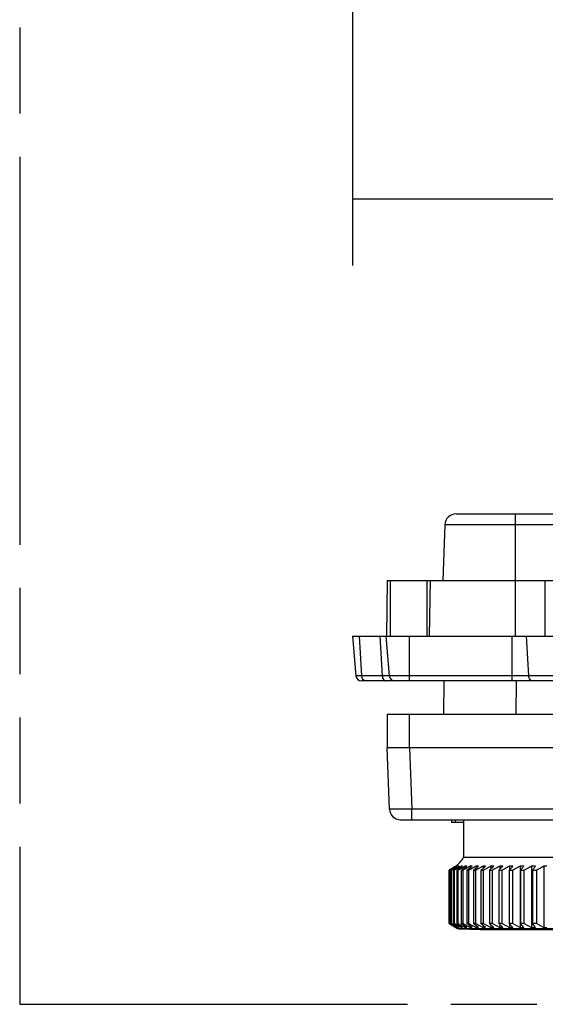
# Model space of a CAD drawing. Header units: millimetres. Extents: x 0 to 210, y 0 to 297.
# Tile 3 of 23: x 50 to 62, y 133 to 155. Entities that reach past the tile are written whole.
import ezdxf
from ezdxf.enums import TextEntityAlignment as Align

# ---------------------------------------------------------------- set-up
doc = ezdxf.new("R2010")
doc.units = ezdxf.units.MM
doc.header["$LTSCALE"] = 19.36
doc.linetypes.add('PHANTOM', pattern=[0.8, 0.45, -0.05, 0.1, -0.05, 0.1, -0.05])
doc.layers.get('0').update_dxf_attribs({"linetype": 'CONTINUOUS'})
doc.layers.add('DEFAULT_3', color=7, linetype='PHANTOM')
doc.layers.add('Z_DIM_2D', color=7, linetype='CONTINUOUS')
doc.styles.add('TEXTSTYLE_3', font='helveticaneueltw1g-ltcn.otf')
doc.dimstyles.new('DIMSTYLE_2', dxfattribs={"dimtxt": 2.1, "dimasz": 3.5, "dimexe": 1.5, "dimexo": 0, "dimgap": 0.525, "dimtad": 1, "dimdec": 1, "dimlfac": 4, "dimdsep": 46, "dimtxsty": 'TEXTSTYLE_3', "dimcen": 0.09, "dimclrt": 5, "dimadec": 0, "dimazin": 0, "dimtp": 0.3, "dimtm": 0.3, "dimtfac": 1, "dimtdec": 1, "dimtofl": 0, "dimtmove": 0, "dimatfit": 3, "dimfxl": 0, "dimtolj": 1, "dimarcsym": 0})

# ---------------------------------------------------------------- blocks, each defined once
blk = doc.blocks.new('*D5')
at = {"layer": 'Z_DIM_2D', "color": 2, "linetype": 'Continuous'}
for p, q in [((57.601, 165.144), (57.601, 149.261)), ((82.416, 165.144), (82.416, 149.261)), ((57.601, 150.761), (70.009, 150.761)), ((82.416, 150.761), (70.009, 150.761))]:
    blk.add_line(p, q, dxfattribs=at)
at = {"layer": 'Z_DIM_2D', "color": 5, "linetype": 'Continuous', "style": 'TEXTSTYLE_3'}
blk.add_text('99.3', height=2.1, dxfattribs=at).set_placement((70.009, 151.286), align=Align.CENTER)
blk = doc.blocks.new('_NONE')

msp = doc.modelspace()

# ---------------------------------------------------------------- linework, layer by layer
at = {"color": 7, "linetype": 'Continuous'}
for p, q in [((59.9277, 143.6871), (80.09, 143.6871)), ((59.6778, 143.4458), (59.6338, 142.1871)), ((58.3838, 142.1896), (58.362, 140.9394)), ((58.3838, 142.1896), (81.6338, 142.1896)), ((59.3463, 142.1896), (59.3245, 140.9396)), ((57.6013, 140.9396), (57.6789, 140.0537)), ((57.6013, 140.9396), (82.4163, 140.9396)), ((58.3513, 140.9396), (58.4289, 140.0537)), ((82.2143, 139.9396), (57.8034, 139.9396)), ((59.6544, 139.9396), (59.6478, 139.1896)), ((58.3838, 139.1896), (58.3838, 138.4396)), ((58.3838, 139.1896), (81.6338, 139.1896)), ((81.6338, 138.4396), (58.3838, 138.4396)), ((58.4319, 137.0624), (58.3838, 138.4371)), ((81.6338, 138.4371), (58.3838, 138.4371)), ((58.6817, 136.8211), (81.3361, 136.8211)), ((59.8219, 136.8211), (59.8219, 136.7621)), ((60.0953, 136.8211), (60.0953, 135.9734)), ((60.0953, 136.7621), (59.8223, 136.7621)), ((76.6723, 135.9734), (60.0953, 135.9734)), ((59.7972, 135.7056), (59.7717, 135.6935)), ((59.7717, 134.4908), (59.7717, 135.6935)), ((59.7795, 135.6935), (59.7795, 134.4908)), ((59.7795, 135.6935), (59.7874, 135.6935)), ((59.8136, 135.7056), (59.7874, 135.6935)), ((59.7874, 134.4908), (59.7874, 135.6935)), ((59.8225, 135.7187), (59.7972, 135.7056)), ((59.811, 135.6935), (59.811, 134.4908)), ((59.811, 135.6935), (59.8267, 135.6935)), ((59.8395, 135.7187), (59.8136, 135.7056)), ((59.8476, 135.7329), (59.8225, 135.7187)), ((59.8534, 135.7056), (59.8267, 135.6935)), ((59.8267, 134.4908), (59.8267, 135.6935)), ((59.829, 135.7187), (59.8535, 135.7329)), ((59.8652, 135.7329), (59.8395, 135.7187)), ((59.8723, 135.7481), (59.8476, 135.7329)), ((59.8535, 135.7329), (59.8774, 135.7481)), ((59.8904, 135.7481), (59.8652, 135.7329)), ((59.8659, 135.6935), (59.8659, 134.4908)), ((59.8659, 135.6935), (59.8895, 135.6935)), ((59.8774, 135.7481), (59.9007, 135.7641)), ((59.9166, 135.7056), (59.8895, 135.6935)), ((59.8895, 134.4908), (59.8895, 135.6935)), ((59.9149, 135.7641), (59.8904, 135.7481)), ((59.9007, 135.7641), (59.9233, 135.7809)), ((59.9318, 135.7481), (59.9061, 135.7329)), ((59.9387, 135.7809), (59.9149, 135.7641)), ((59.92, 135.7811), (59.9194, 135.7809)), ((59.9194, 135.7809), (59.9194, 135.778)), ((59.9568, 135.7641), (59.9318, 135.7481)), ((59.9387, 135.7809), (59.9387, 135.7719)), ((59.9442, 135.6935), (59.9442, 134.4908)), ((59.9442, 135.6935), (59.9755, 135.6935)), ((59.9811, 135.7809), (59.9568, 135.7641)), ((59.9755, 134.4908), (59.9755, 135.6935)), ((59.9811, 135.7809), (59.9811, 135.7654)), ((60.0218, 135.7641), (59.9964, 135.7481)), ((60.0465, 135.7809), (60.0218, 135.7641)), ((60.0457, 135.6935), (60.0457, 134.4908)), ((60.0457, 135.6935), (60.0846, 135.6935)), ((60.0465, 135.7809), (60.0465, 135.7588)), ((60.0846, 134.4908), (60.0846, 135.6935)), ((60.1348, 135.7809), (60.1348, 135.7518)), ((60.1943, 135.7481), (60.1675, 135.7329)), ((60.17, 135.6935), (60.17, 134.4908)), ((60.17, 135.6935), (60.2164, 135.6935)), ((60.2164, 134.4908), (60.2164, 135.6935)), ((60.2458, 135.7809), (60.2458, 135.7444)), ((60.3168, 135.6935), (60.3168, 134.4908)), ((60.3168, 135.6935), (60.3706, 135.6935)), ((60.3706, 134.4908), (60.3706, 135.6935)), ((60.379, 135.7809), (60.379, 135.7366)), ((60.4857, 135.6935), (60.4857, 134.4908)), ((60.4857, 135.6935), (60.5468, 135.6935)), ((60.5341, 135.7809), (60.5341, 135.7282)), ((60.5468, 134.4908), (60.5468, 135.6935)), ((60.6762, 135.6935), (60.6762, 134.4908)), ((60.6762, 135.6935), (60.7445, 135.6935)), ((60.7108, 135.7809), (60.7108, 135.7191)), ((60.7445, 134.4908), (60.7445, 135.6935)), ((60.8879, 135.6935), (60.8879, 134.4908)), ((60.8879, 135.6935), (60.9631, 135.6935)), ((60.9085, 135.7809), (60.9085, 135.7095)), ((60.9631, 134.4908), (60.9631, 135.6935)), ((61.1267, 135.7809), (61.101, 135.7641)), ((61.1201, 135.6935), (61.1201, 134.4908)), ((61.1201, 135.6935), (61.202, 135.6935)), ((61.1528, 135.7812), (61.1267, 135.7809)), ((61.1267, 135.7809), (61.1267, 135.6989)), ((61.179, 135.7812), (61.1528, 135.7812)), ((61.2051, 135.7809), (61.179, 135.7812)), ((61.202, 134.4908), (61.202, 135.6935)), ((61.3931, 135.7812), (61.3648, 135.7809)), ((61.3648, 135.7809), (61.3648, 134.4007)), ((61.3723, 135.6935), (61.3723, 134.4908)), ((61.3723, 135.6935), (61.4606, 135.6935)), ((61.4214, 135.7812), (61.3931, 135.7812)), ((61.4498, 135.7809), (61.4214, 135.7812)), ((61.4606, 134.4908), (61.4606, 135.6935)), ((61.6526, 135.7812), (61.6221, 135.7809)), ((61.6221, 135.7809), (61.6221, 134.4007)), ((61.6436, 135.6935), (61.6436, 134.4908)), ((61.6436, 135.6935), (61.7382, 135.6935)), ((61.683, 135.7812), (61.6526, 135.7812)), ((61.7135, 135.7809), (61.683, 135.7812)), ((61.7382, 134.4908), (61.7382, 135.6935)), ((61.9305, 135.7812), (61.898, 135.7809)), ((61.898, 135.7809), (61.898, 134.4007)), ((61.9629, 135.7812), (61.9305, 135.7812)), ((59.7717, 134.4908), (59.9194, 134.4007)), ((59.9233, 134.4007), (59.7795, 134.4908)), ((59.7832, 134.4908), (59.7795, 134.4908)), ((59.7874, 134.4908), (59.9387, 134.4007)), ((59.9504, 134.4007), (59.811, 134.4908)), ((59.8267, 134.4908), (59.811, 134.4908)), ((59.8267, 134.4908), (59.9811, 134.4007)), ((60.0007, 134.4007), (59.8659, 134.4908)), ((59.8895, 134.4908), (59.8659, 134.4908)), ((59.8895, 134.4908), (60.0465, 134.4007)), ((59.9588, 134.3757), (59.9219, 134.3984)), ((59.9387, 134.4083), (59.9387, 134.4007)), ((60.0739, 134.4007), (59.9442, 134.4908)), ((59.9755, 134.4908), (59.9442, 134.4908)), ((76.8089, 134.3757), (59.9588, 134.3757)), ((59.9755, 134.4908), (60.1348, 134.4007)), ((59.9811, 134.4138), (59.9811, 134.4007)), ((60.1699, 134.4007), (60.0457, 134.4908)), ((60.0846, 134.4908), (60.0457, 134.4908)), ((60.0465, 134.4197), (60.0465, 134.4007)), ((60.0846, 134.4908), (60.2458, 134.4007)), ((60.1348, 134.4261), (60.1348, 134.4007)), ((60.2884, 134.4007), (60.17, 134.4908)), ((60.2164, 134.4908), (60.17, 134.4908)), ((60.2164, 134.4908), (60.379, 134.4007)), ((60.2458, 134.4331), (60.2458, 134.4007)), ((60.3542, 134.4607), (60.3168, 134.4908)), ((60.3706, 134.4908), (60.3168, 134.4908)), ((60.429, 134.4007), (60.3542, 134.4607)), ((60.3706, 134.4908), (60.5341, 134.4007)), ((60.379, 134.4408), (60.379, 134.4007)), ((60.5915, 134.4007), (60.4857, 134.4908)), ((60.5468, 134.4908), (60.4857, 134.4908)), ((60.5341, 134.4495), (60.5341, 134.4007)), ((60.5468, 134.4908), (60.7108, 134.4007)), ((60.7754, 134.4007), (60.6762, 134.4908)), ((60.7445, 134.4908), (60.6762, 134.4908)), ((60.7108, 134.4593), (60.7108, 134.4007)), ((60.7108, 134.4007), (60.7323, 134.4005)), ((60.7323, 134.4005), (60.7539, 134.4005)), ((60.7445, 134.4908), (60.9085, 134.4007)), ((60.7539, 134.4005), (60.7754, 134.4007)), ((60.9801, 134.4007), (60.8879, 134.4908)), ((60.9631, 134.4908), (60.8879, 134.4908)), ((60.9085, 134.4706), (60.9085, 134.4007)), ((60.9085, 134.4007), (60.9324, 134.4005)), ((60.9324, 134.4005), (60.9562, 134.4005)), ((60.9562, 134.4005), (60.9801, 134.4007)), ((60.9631, 134.4908), (61.1267, 134.4007)), ((61.2051, 134.4007), (61.1201, 134.4908)), ((61.202, 134.4908), (61.1201, 134.4908)), ((61.1267, 134.4838), (61.1267, 134.4007)), ((61.1267, 134.4007), (61.1528, 134.4005)), ((61.1528, 134.4005), (61.179, 134.4005)), ((61.179, 134.4005), (61.2051, 134.4007)), ((61.202, 134.4908), (61.3648, 134.4007)), ((61.3648, 134.4007), (61.3931, 134.4005)), ((61.4498, 134.4007), (61.3723, 134.4908)), ((61.4606, 134.4908), (61.3723, 134.4908)), ((61.3931, 134.4005), (61.4214, 134.4005)), ((61.4214, 134.4005), (61.4498, 134.4007)), ((61.4606, 134.4908), (61.6221, 134.4007)), ((61.6221, 134.4007), (61.6526, 134.4005)), ((61.7135, 134.4007), (61.6436, 134.4908)), ((61.7382, 134.4908), (61.6436, 134.4908)), ((61.6526, 134.4005), (61.683, 134.4005)), ((61.683, 134.4005), (61.7135, 134.4007)), ((61.7382, 134.4908), (61.898, 134.4007)), ((61.898, 134.4007), (61.9305, 134.4005)), ((61.9305, 134.4005), (61.9629, 134.4005)), ((60.6249, 134.3585), (76.1421, 134.3585))]:
    msp.add_line(p, q, dxfattribs=at)
at = {"color": 9, "linetype": 'Continuous'}
for p, q in [((61.2588, 140.9396), (61.2588, 143.6871)), ((59.6778, 143.4458), (62.6088, 143.4458)), ((58.4588, 140.9396), (58.4588, 142.1896)), ((59.2713, 142.1896), (59.2713, 140.9396)), ((61.9213, 142.1896), (61.9213, 140.9396)), ((57.8121, 140.0537), (57.7573, 140.9396)), ((58.2144, 140.9396), (58.2692, 140.0537)), ((58.8838, 139.9396), (58.8838, 140.9396)), ((61.1766, 140.9396), (61.1766, 139.9396)), ((61.5617, 140.0537), (61.5069, 140.9396)), ((82.3388, 140.0537), (57.6789, 140.0537)), ((61.2793, 139.9396), (61.2728, 139.1896)), ((58.8838, 138.4396), (58.8838, 139.1896)), ((58.8835, 138.4371), (58.9315, 137.0624)), ((58.8025, 137.0604), (58.6819, 137.0592)), ((58.9315, 137.0624), (58.8025, 137.0604)), ((58.9315, 136.8211), (58.9315, 137.0624)), ((81.0861, 137.0624), (58.9315, 137.0624)), ((59.8318, 136.7621), (59.8318, 136.8211)), ((59.9161, 136.7621), (59.9161, 136.8211))]:
    msp.add_line(p, q, dxfattribs=at)
for points in [[(57.8535, 139.9585), (57.8405, 139.9725), (57.8295, 139.9896), (57.8209, 140.0093), (57.815, 140.031), (57.8121, 140.0537)], [(57.9002, 139.9396), (57.8839, 139.9418), (57.8681, 139.9481), (57.8535, 139.9585)], [(58.2692, 140.0537), (58.2722, 140.031), (58.278, 140.0093), (58.2866, 139.9896), (58.2976, 139.9725), (58.3106, 139.9585), (58.3252, 139.9481), (58.341, 139.9418), (58.3573, 139.9396)], [(61.6498, 139.9396), (61.6335, 139.9418), (61.6178, 139.9481), (61.6031, 139.9585), (61.5901, 139.9725), (61.5791, 139.9896), (61.5705, 140.0093), (61.5647, 140.031), (61.5617, 140.0537)], [(58.6819, 137.0592), (58.5783, 137.0588), (58.5351, 137.0589), (58.4988, 137.0592), (58.4699, 137.0597), (58.4489, 137.0604), (58.4361, 137.0613), (58.4319, 137.0624)]]:
    msp.add_lwpolyline(points, dxfattribs=at)
at = {"color": 7, "linetype": 'Continuous'}
for points in [[(59.7795, 135.6935), (59.8044, 135.7056), (59.829, 135.7187)], [(59.811, 135.6935), (59.8351, 135.7056), (59.859, 135.7187)], [(59.9061, 135.7329), (59.8799, 135.7187), (59.8534, 135.7056)], [(59.859, 135.7187), (59.8827, 135.7329), (59.9059, 135.7481)], [(59.8659, 135.6935), (59.8893, 135.7056), (59.9123, 135.7187)], [(59.9194, 135.7809), (59.8961, 135.7641), (59.8723, 135.7481)], [(59.9059, 135.7481), (59.9285, 135.7641), (59.9504, 135.7809)], [(59.9123, 135.7187), (59.9352, 135.7329), (59.9577, 135.7481)], [(59.9964, 135.7481), (59.9702, 135.7329), (59.9435, 135.7187), (59.9166, 135.7056)], [(59.9233, 135.7809), (59.9227, 135.7811), (59.922, 135.7812), (59.9213, 135.7812), (59.9207, 135.7812), (59.92, 135.7811)], [(59.9504, 135.7809), (59.9485, 135.7811), (59.9465, 135.7812), (59.9445, 135.7812), (59.9426, 135.7812), (59.9406, 135.7811), (59.9387, 135.7809)], [(59.9442, 135.6935), (59.9667, 135.7056), (59.9889, 135.7187), (60.0109, 135.7329), (60.0325, 135.7481)], [(59.9577, 135.7481), (59.9795, 135.7641), (60.0007, 135.7809)], [(60.0303, 135.7187), (60.0031, 135.7056), (59.9755, 135.6935)], [(60.0007, 135.7809), (59.9974, 135.7811), (59.9941, 135.7812), (59.9909, 135.7812), (59.9876, 135.7812), (59.9843, 135.7811), (59.9811, 135.7809)], [(60.084, 135.7481), (60.0574, 135.7329), (60.0303, 135.7187)], [(60.0325, 135.7481), (60.0535, 135.7641), (60.0739, 135.7809)], [(60.0457, 135.6935), (60.0672, 135.7056), (60.0884, 135.7187), (60.1095, 135.7329), (60.1302, 135.7481)], [(60.0739, 135.7809), (60.0693, 135.7811), (60.0648, 135.7812), (60.0602, 135.7812), (60.0556, 135.7812), (60.0511, 135.7811), (60.0465, 135.7809)], [(60.1348, 135.7809), (60.1098, 135.7641), (60.084, 135.7481)], [(60.1675, 135.7329), (60.1401, 135.7187), (60.1125, 135.7056), (60.0846, 135.6935)], [(60.1302, 135.7481), (60.1503, 135.7641), (60.1699, 135.7809)], [(60.1699, 135.7809), (60.164, 135.7811), (60.1582, 135.7812), (60.1523, 135.7812), (60.1465, 135.7812), (60.1407, 135.7811), (60.1348, 135.7809)], [(60.17, 135.6935), (60.1904, 135.7056), (60.2107, 135.7187), (60.2308, 135.7329), (60.2506, 135.7481), (60.2697, 135.7641), (60.2884, 135.7809)], [(60.2458, 135.7809), (60.2204, 135.7641), (60.1943, 135.7481)], [(60.3271, 135.7481), (60.3, 135.7329), (60.2724, 135.7187), (60.2445, 135.7056), (60.2164, 135.6935)], [(60.2884, 135.7809), (60.2813, 135.7811), (60.2742, 135.7812), (60.2671, 135.7812), (60.26, 135.7812), (60.2529, 135.7811), (60.2458, 135.7809)], [(60.3168, 135.6935), (60.3362, 135.7056), (60.3554, 135.7187), (60.3745, 135.7329), (60.3932, 135.7481), (60.4114, 135.7641), (60.429, 135.7809)], [(60.379, 135.7809), (60.3534, 135.7641), (60.3271, 135.7481)], [(60.482, 135.7481), (60.4547, 135.7329), (60.4269, 135.7187), (60.3989, 135.7056), (60.3706, 135.6935)], [(60.429, 135.7809), (60.4207, 135.7811), (60.4124, 135.7812), (60.404, 135.7812), (60.3957, 135.7812), (60.3873, 135.7811), (60.379, 135.7809)], [(60.5341, 135.7809), (60.5084, 135.7641), (60.482, 135.7481)], [(60.4857, 135.6935), (60.504, 135.7056), (60.5221, 135.7187), (60.5401, 135.7329), (60.5578, 135.7481), (60.5749, 135.7641), (60.5915, 135.7809)], [(60.5915, 135.7809), (60.582, 135.7811), (60.5724, 135.7812), (60.5628, 135.7812), (60.5533, 135.7812), (60.5437, 135.7811), (60.5341, 135.7809)], [(60.6585, 135.7481), (60.6311, 135.7329), (60.6033, 135.7187), (60.5752, 135.7056), (60.5468, 135.6935)], [(60.7108, 135.7809), (60.685, 135.7641), (60.6585, 135.7481)], [(60.6762, 135.6935), (60.6934, 135.7056), (60.7104, 135.7187), (60.7272, 135.7329), (60.7438, 135.7481), (60.7598, 135.7641), (60.7754, 135.7809)], [(60.7754, 135.7809), (60.7646, 135.7811), (60.7539, 135.7812), (60.7431, 135.7812), (60.7323, 135.7812), (60.7216, 135.7811), (60.7108, 135.7809)], [(60.8562, 135.7481), (60.8288, 135.7329), (60.8009, 135.7187), (60.7729, 135.7056), (60.7445, 135.6935)], [(60.9085, 135.7809), (60.8827, 135.7641), (60.8562, 135.7481)], [(60.8879, 135.6935), (60.9039, 135.7056), (60.9196, 135.7187), (60.9353, 135.7329), (60.9507, 135.7481), (60.9656, 135.7641), (60.9801, 135.7809)], [(60.9801, 135.7809), (60.9682, 135.7811), (60.9562, 135.7812), (60.9443, 135.7812), (60.9324, 135.7812), (60.9204, 135.7811), (60.9085, 135.7809)], [(61.101, 135.7641), (61.0745, 135.7481), (61.0472, 135.7329), (61.0194, 135.7187), (60.9914, 135.7056), (60.9631, 135.6935)], [(61.1201, 135.6935), (61.1348, 135.7056), (61.1494, 135.7187), (61.1638, 135.7329), (61.178, 135.7481), (61.1917, 135.7641), (61.2051, 135.7809)], [(61.3648, 135.7809), (61.3392, 135.7641), (61.3129, 135.7481), (61.2857, 135.7329), (61.258, 135.7187), (61.2302, 135.7056), (61.202, 135.6935)], [(61.3723, 135.6935), (61.3857, 135.7056), (61.399, 135.7187), (61.4121, 135.7329), (61.425, 135.7481), (61.4376, 135.7641), (61.4498, 135.7809)], [(61.6221, 135.7809), (61.5967, 135.7641), (61.5706, 135.7481), (61.5437, 135.7329), (61.5162, 135.7187), (61.4886, 135.7056), (61.4606, 135.6935)], [(61.6436, 135.6935), (61.6557, 135.7056), (61.6677, 135.7187), (61.6795, 135.7329), (61.6912, 135.7481), (61.7025, 135.7641), (61.7135, 135.7809)], [(61.898, 135.7809), (61.8729, 135.7641), (61.847, 135.7481), (61.8204, 135.7329), (61.7932, 135.7187), (61.7659, 135.7056), (61.7382, 135.6935)], [(59.9194, 134.4007), (59.92, 134.4006), (59.9207, 134.4005), (59.9213, 134.4005), (59.922, 134.4005), (59.9227, 134.4006), (59.9233, 134.4007)], [(59.9387, 134.4007), (59.9406, 134.4006), (59.9426, 134.4005), (59.9445, 134.4005), (59.9465, 134.4005), (59.9485, 134.4006), (59.9504, 134.4007)], [(59.9811, 134.4007), (59.9843, 134.4006), (59.9876, 134.4005), (59.9909, 134.4005), (59.9941, 134.4005), (59.9974, 134.4006), (60.0007, 134.4007)], [(60.0465, 134.4007), (60.0511, 134.4006), (60.0556, 134.4005), (60.0602, 134.4005), (60.0648, 134.4005), (60.0693, 134.4006), (60.0739, 134.4007)], [(60.1348, 134.4007), (60.1407, 134.4006), (60.1465, 134.4005), (60.1523, 134.4005), (60.1582, 134.4005), (60.164, 134.4006), (60.1699, 134.4007)], [(60.2458, 134.4007), (60.2529, 134.4006), (60.26, 134.4005), (60.2671, 134.4005), (60.2742, 134.4005), (60.2813, 134.4006), (60.2884, 134.4007)], [(60.379, 134.4007), (60.3873, 134.4006), (60.3957, 134.4005), (60.404, 134.4005), (60.4124, 134.4005), (60.4207, 134.4006), (60.429, 134.4007)], [(60.5341, 134.4007), (60.5437, 134.4006), (60.5533, 134.4005), (60.5628, 134.4005), (60.5724, 134.4005), (60.582, 134.4006), (60.5915, 134.4007)]]:
    msp.add_lwpolyline(points, dxfattribs=at)
for centre, radius, start, end in [((59.9277, 143.4371), 0.25, 90, 178), ((57.8034, 140.0646), 0.125, 185, 270), ((58.5534, 140.0646), 0.125, 185, 270), ((58.6816, 137.0711), 0.2499, 182.00083, 269.99928), ((59.4634, 136.3774), 0.75, 306.67719, 327.40861), ((68.3838, 446.7621), 312.5, 268.462664, 268.577277)]:
    msp.add_arc(centre, radius, start, end, dxfattribs=at)
at = {"layer": 'DEFAULT_3', "color": 91, "linetype": 'PHANTOM', "true_color": 0x80ff80}
for p, q in [((50.1286, 182.68), (50.1286, 132.68)), ((50.1286, 132.68), (150.1286, 132.68))]:
    msp.add_line(p, q, dxfattribs=at)

# ---------------------------------------------------------------- dimensions: what is measured, and where the dimension line sits
at = {"layer": 'Z_DIM_2D', "color": 2, "linetype": 'Continuous'}
dim = msp.add_linear_dim(base=(82.4163, 150.761), p1=(57.6013, 165.1438), p2=(82.4163, 165.1438), dimstyle='DIMSTYLE_2', override={"dimblk1": 'NONE', "dimblk2": 'NONE', "dimsah": 1}, dxfattribs=at)
dim.commit()
dim.dimension.update_dxf_attribs({"geometry": '*D5', "text_midpoint": (70.0088, 150.761), "dimtype": 160})

doc.saveas('drawing.dxf')
